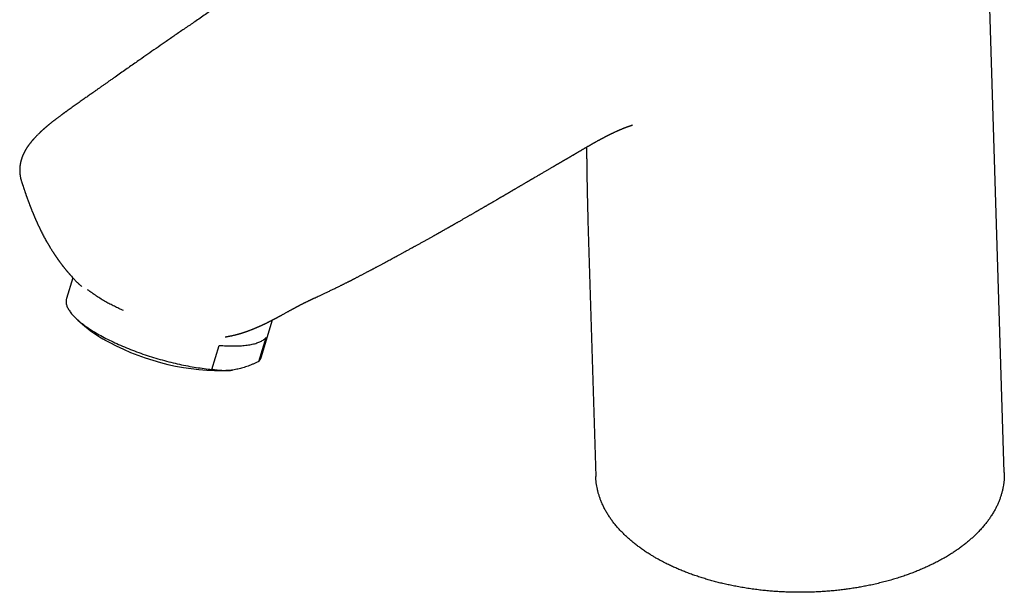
# Model space of a CAD drawing. Header units: millimetres. Extents: x 8 to 787, y 12 to 760.
# Tile 13 of 30: x 529 to 646, y 189 to 257. Entities that reach past the tile are written whole.
import ezdxf

# ---------------------------------------------------------------- set-up
doc = ezdxf.new("R2010")
doc.units = ezdxf.units.MM

msp = doc.modelspace()

# ---------------------------------------------------------------- linework, layer by layer
at = {"color": 7, "linetype": 'Continuous', "lineweight": 30}
for p, q in [((645.61, 203.62), (643.16, 283.08)), ((529.66, 237.96), (529.67, 237.94)), ((596.48, 233.37), (597.41, 203.13)), ((535.7, 226.59), (534.96, 224.13)), ((535.18, 227.19), (535.17, 227.2)), ((536.52, 225.77), (536.51, 225.78)), ((562.15, 223.18), (562.14, 223.17)), ((536.31, 221.59), (537.13, 220.87)), ((557.92, 217.17), (559.27, 221.61)), ((554.13, 219.69), (554.15, 219.69)), ((552.11, 215.78), (552.97, 218.61)), ((557.66, 216.71), (558.52, 219.54)), ((554.31, 215.66), (554.49, 215.68))]:
    msp.add_line(p, q, dxfattribs=at)
at = {"color": 7, "linetype": 'Continuous', "lineweight": 30, "flags": 128}
for points in [[(534.96, 224.13), (534.95, 224.09), (534.93, 224.01), (534.92, 223.93), (534.91, 223.85), (534.91, 223.76), (534.91, 223.68), (534.92, 223.59), (534.94, 223.5), (534.96, 223.41), (534.99, 223.32), (535.02, 223.23), (535.06, 223.13), (535.11, 223.04), (535.15, 222.94), (535.21, 222.85), (535.27, 222.75), (535.34, 222.65), (535.41, 222.55), (535.48, 222.45), (535.57, 222.34), (535.65, 222.24), (535.75, 222.14), (535.85, 222.03), (535.95, 221.93), (536.06, 221.82), (536.17, 221.71), (536.29, 221.61), (536.41, 221.5), (536.54, 221.39), (536.67, 221.28), (536.81, 221.18), (536.95, 221.07), (537.1, 220.96), (537.25, 220.85), (537.41, 220.74), (537.57, 220.63), (537.73, 220.52), (537.9, 220.41), (538.08, 220.3), (538.25, 220.19), (538.43, 220.09), (538.62, 219.98), (538.81, 219.87), (539, 219.76), (539.2, 219.65), (539.4, 219.55), (539.6, 219.44), (539.81, 219.34), (540.02, 219.23), (540.23, 219.13), (540.45, 219.02), (540.67, 218.92), (540.89, 218.82), (541.11, 218.72), (541.34, 218.62), (541.57, 218.52), (541.8, 218.42), (542.04, 218.32), (542.27, 218.23), (542.51, 218.13), (542.75, 218.04), (542.99, 217.95), (543.24, 217.86), (543.48, 217.77), (543.73, 217.68), (543.98, 217.59), (544.23, 217.51), (544.48, 217.42), (544.73, 217.34), (544.98, 217.26), (545.24, 217.18), (545.49, 217.11), (545.74, 217.03), (546, 216.96), (546.25, 216.89), (546.51, 216.82), (546.76, 216.75), (547.02, 216.68), (547.27, 216.62), (547.53, 216.56), (547.78, 216.5), (548.03, 216.44), (548.28, 216.38), (548.53, 216.33), (548.78, 216.27), (549.03, 216.23), (549.28, 216.18), (549.53, 216.13), (549.77, 216.09), (550.01, 216.05), (550.26, 216.01), (550.5, 215.97), (550.73, 215.94), (550.97, 215.91), (551.2, 215.88), (551.43, 215.85), (551.66, 215.82), (551.89, 215.8), (552.11, 215.78)], [(552.97, 218.61), (553.19, 218.6), (553.41, 218.58), (553.62, 218.57), (553.84, 218.56), (554.05, 218.55), (554.25, 218.54), (554.46, 218.54), (554.66, 218.54), (554.85, 218.54), (555.04, 218.54), (555.23, 218.55), (555.41, 218.56), (555.59, 218.57), (555.77, 218.58), (555.94, 218.6), (556.11, 218.62), (556.27, 218.64), (556.43, 218.66), (556.59, 218.69), (556.74, 218.72), (556.88, 218.75), (557.02, 218.78), (557.16, 218.81), (557.29, 218.85), (557.41, 218.89), (557.53, 218.93), (557.65, 218.98), (557.76, 219.02), (557.87, 219.07), (557.97, 219.12), (558.06, 219.18), (558.15, 219.23), (558.23, 219.29), (558.31, 219.35), (558.39, 219.41), (558.45, 219.47), (558.52, 219.54)]]:
    msp.add_lwpolyline(points, dxfattribs=at)
at = {"color": 7, "linetype": 'Continuous', "lineweight": 30}
for centre, radius, start, end in [((546.55, 232.08), 14.65, 229.9636, 243.445), ((553.27, 243.66), 28.02, 241.74, 272.1165), ((556.77, 217.53), 1.21, 317.2578, 342.7762)]:
    msp.add_arc(centre, radius, start, end, dxfattribs=at)
for points, knots in [([(594.07, 285.84), (594.03, 285.81), (593.96, 285.76), (593.86, 285.69), (593.77, 285.62), (593.68, 285.55), (593.58, 285.48), (593.49, 285.42), (593.4, 285.36), (593.33, 285.31), (593.26, 285.26), (593.21, 285.22), (593.16, 285.19), (593.12, 285.16), (593.08, 285.13), (593.04, 285.11), (593, 285.08), (592.96, 285.05), (592.9, 285.01), (592.83, 284.96), (592.73, 284.9), (592.6, 284.81), (592.46, 284.72), (592.31, 284.62), (592.13, 284.5), (591.95, 284.38), (591.76, 284.26), (591.56, 284.13), (591.36, 284.01), (591.16, 283.88), (590.95, 283.75), (590.74, 283.61), (590.52, 283.48), (590.31, 283.34), (590.01, 283.15), (589.63, 282.91), (589.16, 282.62), (588.65, 282.29), (588.09, 281.94), (587.49, 281.55), (586.88, 281.16), (586.3, 280.79), (585.76, 280.44), (585.26, 280.11), (584.75, 279.78), (584.21, 279.44), (583.65, 279.07), (583.07, 278.7), (582.5, 278.33), (581.94, 277.97), (581.4, 277.62), (580.84, 277.26), (580.28, 276.9), (579.72, 276.53), (579.27, 276.24), (578.95, 276.03), (578.74, 275.9), (578.54, 275.76), (578.34, 275.64), (578.16, 275.52), (577.99, 275.41), (577.83, 275.31), (577.68, 275.21), (577.55, 275.13), (577.43, 275.05), (577.32, 274.98), (577.24, 274.92), (577.16, 274.87), (577.1, 274.83), (577.03, 274.78), (576.95, 274.73), (576.87, 274.68), (576.77, 274.61), (576.65, 274.54), (576.51, 274.45), (576.35, 274.35), (576.18, 274.24), (576, 274.12), (575.81, 273.99), (575.59, 273.85), (575.36, 273.7), (575.11, 273.54), (574.86, 273.37), (574.6, 273.21), (574.18, 272.93), (573.57, 272.54), (572.79, 272.03), (572.1, 271.58), (571.52, 271.2), (571.03, 270.88), (570.55, 270.56), (570.08, 270.25), (569.63, 269.96), (569.19, 269.67), (568.77, 269.39), (568.36, 269.12), (567.96, 268.86), (567.58, 268.61), (567.21, 268.36), (566.85, 268.12), (566.5, 267.89), (566.17, 267.67), (565.84, 267.45), (565.51, 267.24), (565.18, 267.02), (564.8, 266.76), (564.35, 266.46), (563.84, 266.12), (563.32, 265.78), (562.79, 265.42), (562.27, 265.07), (561.74, 264.72), (561.23, 264.38), (560.7, 264.02), (560.17, 263.66), (559.63, 263.3), (559.09, 262.94), (558.23, 262.36), (557.05, 261.56), (555.83, 260.73), (554.88, 260.09), (554.2, 259.63), (553.53, 259.17), (552.85, 258.71), (552.18, 258.25), (551.53, 257.8), (550.88, 257.36), (550.27, 256.93), (549.68, 256.53), (549.12, 256.14), (548.57, 255.77), (548.03, 255.4), (547.5, 255.03), (546.99, 254.67), (546.33, 254.22), (545.52, 253.66), (544.56, 252.99), (543.73, 252.41), (543.01, 251.91), (542.41, 251.49), (541.79, 251.06), (541.17, 250.62), (540.64, 250.25), (540.21, 249.95), (539.9, 249.73), (539.59, 249.51), (539.28, 249.3), (538.99, 249.09), (538.71, 248.89), (538.43, 248.69), (538.18, 248.51), (537.95, 248.35), (537.74, 248.21), (537.54, 248.07), (537.34, 247.92), (537.14, 247.78), (536.92, 247.63), (536.69, 247.46), (536.46, 247.3), (536.23, 247.14), (536, 246.97), (535.76, 246.8), (535.52, 246.63), (535.28, 246.46), (535.09, 246.33), (534.95, 246.23), (534.86, 246.17), (534.78, 246.1), (534.7, 246.05), (534.64, 246), (534.59, 245.97), (534.54, 245.93), (534.49, 245.89), (534.43, 245.85), (534.37, 245.81), (534.29, 245.75), (534.2, 245.68), (534.09, 245.6), (533.98, 245.52), (533.88, 245.44), (533.78, 245.37), (533.7, 245.3), (533.61, 245.24), (533.53, 245.18), (533.47, 245.13), (533.43, 245.1), (533.39, 245.07), (533.36, 245.05), (533.33, 245.02), (533.28, 244.98), (533.22, 244.94), (533.15, 244.88), (533.08, 244.82), (533.01, 244.76), (532.94, 244.71), (532.88, 244.66), (532.83, 244.62), (532.77, 244.57), (532.71, 244.52), (532.64, 244.46), (532.59, 244.42), (532.54, 244.38), (532.49, 244.33), (532.44, 244.28), (532.37, 244.23), (532.3, 244.17), (532.24, 244.11), (532.17, 244.05), (532.11, 243.99), (532.06, 243.94), (532.01, 243.9), (531.97, 243.87), (531.93, 243.83), (531.89, 243.79), (531.85, 243.75), (531.8, 243.7), (531.75, 243.65), (531.67, 243.58), (531.58, 243.48), (531.47, 243.38), (531.38, 243.28), (531.31, 243.21), (531.25, 243.15), (531.21, 243.1), (531.17, 243.06), (531.13, 243.01), (531.09, 242.97), (531.04, 242.91), (530.98, 242.85), (530.93, 242.78), (530.87, 242.72), (530.82, 242.66), (530.78, 242.6), (530.74, 242.55), (530.7, 242.5), (530.65, 242.44), (530.61, 242.39), (530.57, 242.34), (530.54, 242.29), (530.5, 242.24), (530.47, 242.19), (530.43, 242.13), (530.38, 242.07), (530.34, 242.01), (530.3, 241.95), (530.26, 241.88), (530.22, 241.81), (530.18, 241.75), (530.13, 241.68), (530.1, 241.61), (530.06, 241.55), (530.04, 241.5), (530.01, 241.46), (529.99, 241.41), (529.96, 241.36), (529.94, 241.31), (529.92, 241.27), (529.89, 241.22), (529.87, 241.16), (529.83, 241.09), (529.8, 241.01), (529.77, 240.94), (529.74, 240.86), (529.71, 240.78), (529.69, 240.71), (529.66, 240.64), (529.64, 240.57), (529.62, 240.5), (529.6, 240.43), (529.57, 240.33), (529.54, 240.22), (529.52, 240.09), (529.5, 239.97), (529.48, 239.85), (529.46, 239.73), (529.45, 239.64), (529.45, 239.56), (529.44, 239.49), (529.44, 239.41), (529.44, 239.34), (529.44, 239.26), (529.44, 239.19), (529.44, 239.12), (529.45, 239.05), (529.45, 238.98), (529.46, 238.91), (529.46, 238.84), (529.47, 238.78), (529.48, 238.71), (529.49, 238.63), (529.51, 238.53), (529.53, 238.44), (529.54, 238.35), (529.56, 238.28), (529.58, 238.21), (529.6, 238.13), (529.63, 238.04), (529.65, 237.97), (529.66, 237.94)], [0, 0, 0, 0, 0.001906, 0.003339, 0.004797, 0.006279, 0.007786, 0.00925, 0.010561, 0.01172, 0.012727, 0.01358, 0.014282, 0.014895, 0.015466, 0.015993, 0.016478, 0.017262, 0.018055, 0.018915, 0.02057, 0.022426, 0.024484, 0.026744, 0.029208, 0.031875, 0.034747, 0.037427, 0.040262, 0.043181, 0.046129, 0.049104, 0.052107, 0.055137, 0.058195, 0.064688, 0.0713, 0.07803, 0.086366, 0.094878, 0.103565, 0.112429, 0.119517, 0.126713, 0.134011, 0.141251, 0.149709, 0.157995, 0.166107, 0.174045, 0.18181, 0.189402, 0.197699, 0.205778, 0.21364, 0.216669, 0.219664, 0.222612, 0.225403, 0.228014, 0.230445, 0.232696, 0.234767, 0.236658, 0.238368, 0.239898, 0.241248, 0.242182, 0.243086, 0.24408, 0.245166, 0.246348, 0.247649, 0.24946, 0.251465, 0.253664, 0.256057, 0.258644, 0.261425, 0.264399, 0.267891, 0.271475, 0.275081, 0.278709, 0.28236, 0.293358, 0.304555, 0.315949, 0.322882, 0.329885, 0.336832, 0.343585, 0.350141, 0.356391, 0.362453, 0.368326, 0.37401, 0.379605, 0.385003, 0.390207, 0.395215, 0.400028, 0.404648, 0.409354, 0.414153, 0.419044, 0.426194, 0.433534, 0.441063, 0.448782, 0.456691, 0.464046, 0.471558, 0.479226, 0.487046, 0.494918, 0.502811, 0.510723, 0.532583, 0.554591, 0.564464, 0.574366, 0.584298, 0.594259, 0.604161, 0.613871, 0.62339, 0.632716, 0.641178, 0.649475, 0.657607, 0.665575, 0.673378, 0.681027, 0.688668, 0.702779, 0.717022, 0.731398, 0.740165, 0.74914, 0.758325, 0.76772, 0.777324, 0.782117, 0.786896, 0.791553, 0.796087, 0.800498, 0.804785, 0.808949, 0.81299, 0.816172, 0.819274, 0.822294, 0.825247, 0.82832, 0.831577, 0.835018, 0.838642, 0.841982, 0.845465, 0.849091, 0.852858, 0.856289, 0.859831, 0.861253, 0.862658, 0.863932, 0.865067, 0.865994, 0.866802, 0.867495, 0.868222, 0.86905, 0.869981, 0.871014, 0.872599, 0.874266, 0.875938, 0.877617, 0.878964, 0.880315, 0.881664, 0.882888, 0.883932, 0.88452, 0.88503, 0.885464, 0.885972, 0.886678, 0.887582, 0.888783, 0.889989, 0.891108, 0.892139, 0.893084, 0.893941, 0.894711, 0.895942, 0.897016, 0.897935, 0.898526, 0.899298, 0.900265, 0.90139, 0.902524, 0.903651, 0.904772, 0.905857, 0.906738, 0.907493, 0.908149, 0.908821, 0.909525, 0.910248, 0.911072, 0.912028, 0.913118, 0.915166, 0.91701, 0.918709, 0.92027, 0.921072, 0.921819, 0.922578, 0.923359, 0.924173, 0.925123, 0.926232, 0.927386, 0.928503, 0.929484, 0.930395, 0.931278, 0.932133, 0.933038, 0.933917, 0.93477, 0.935567, 0.936278, 0.937076, 0.938075, 0.939141, 0.94007, 0.941037, 0.942086, 0.94309, 0.944243, 0.945281, 0.946313, 0.947402, 0.94797, 0.948619, 0.949351, 0.950164, 0.950935, 0.951544, 0.952037, 0.953061, 0.95421, 0.955351, 0.956483, 0.95761, 0.958734, 0.95981, 0.960874, 0.961824, 0.962826, 0.963932, 0.965111, 0.966974, 0.968799, 0.970566, 0.972351, 0.973979, 0.975405, 0.976354, 0.977386, 0.978473, 0.979612, 0.980715, 0.981707, 0.98265, 0.983617, 0.98469, 0.985788, 0.98676, 0.987602, 0.988396, 0.989732, 0.991139, 0.992525, 0.993989, 0.994974, 0.996016, 0.997189, 0.998517, 1, 1, 1, 1]), ([(562.14, 223.17), (562.16, 223.18), (562.2, 223.2), (562.26, 223.23), (562.32, 223.26), (562.36, 223.28), (562.39, 223.3), (562.41, 223.31), (562.43, 223.32), (562.46, 223.33), (562.49, 223.35), (562.53, 223.38), (562.59, 223.4), (562.64, 223.43), (562.71, 223.46), (562.79, 223.51), (562.88, 223.55), (562.97, 223.6), (563.05, 223.64), (563.12, 223.67), (563.18, 223.7), (563.26, 223.74), (563.34, 223.78), (563.43, 223.82), (563.52, 223.87), (563.62, 223.92), (563.71, 223.96), (563.79, 224), (563.86, 224.03), (563.91, 224.06), (563.97, 224.08), (564.03, 224.11), (564.11, 224.15), (564.2, 224.19), (564.34, 224.26), (564.54, 224.35), (564.82, 224.48), (565.12, 224.63), (565.45, 224.78), (565.8, 224.94), (566.16, 225.12), (566.54, 225.29), (566.92, 225.48), (567.21, 225.62), (567.43, 225.73), (567.55, 225.79), (567.67, 225.85), (567.8, 225.91), (567.92, 225.98), (568.05, 226.04), (568.17, 226.1), (568.27, 226.15), (568.37, 226.2), (568.45, 226.24), (568.51, 226.27), (568.55, 226.29), (568.57, 226.3), (568.59, 226.31), (568.61, 226.33), (568.64, 226.34), (568.69, 226.36), (568.73, 226.39), (568.79, 226.42), (568.86, 226.45), (568.94, 226.5), (569.05, 226.55), (569.17, 226.61), (569.29, 226.68), (569.42, 226.74), (569.54, 226.81), (569.68, 226.88), (569.81, 226.95), (569.95, 227.02), (570.09, 227.1), (570.23, 227.17), (570.37, 227.24), (570.49, 227.31), (570.62, 227.37), (570.73, 227.43), (570.84, 227.49), (570.93, 227.54), (571.01, 227.58), (571.08, 227.62), (571.14, 227.65), (571.21, 227.68), (571.28, 227.72), (571.37, 227.77), (571.47, 227.83), (571.6, 227.89), (571.74, 227.97), (571.94, 228.07), (572.18, 228.21), (572.47, 228.36), (572.75, 228.51), (573.01, 228.65), (573.27, 228.79), (573.52, 228.92), (573.75, 229.05), (573.95, 229.16), (574.13, 229.26), (574.28, 229.34), (574.43, 229.42), (574.57, 229.5), (574.71, 229.57), (574.86, 229.65), (575.03, 229.75), (575.21, 229.85), (575.39, 229.94), (575.55, 230.03), (575.68, 230.1), (575.76, 230.15), (575.82, 230.18), (575.88, 230.21), (575.96, 230.25), (576.05, 230.31), (576.17, 230.37), (576.3, 230.45), (576.45, 230.53), (576.6, 230.61), (576.81, 230.73), (577.07, 230.87), (577.37, 231.04), (577.66, 231.2), (577.95, 231.36), (578.17, 231.48), (578.32, 231.57), (578.42, 231.62), (578.51, 231.68), (578.61, 231.73), (578.7, 231.78), (578.79, 231.83), (578.87, 231.88), (578.94, 231.91), (578.99, 231.94), (579.03, 231.96), (579.06, 231.98), (579.09, 232), (579.13, 232.02), (579.18, 232.05), (579.24, 232.09), (579.33, 232.13), (579.43, 232.19), (579.54, 232.26), (579.66, 232.32), (579.76, 232.38), (579.87, 232.44), (579.97, 232.5), (580.07, 232.55), (580.15, 232.6), (580.23, 232.64), (580.29, 232.68), (580.34, 232.71), (580.37, 232.73), (580.41, 232.75), (580.45, 232.77), (580.5, 232.8), (580.56, 232.83), (580.63, 232.87), (580.7, 232.91), (580.78, 232.96), (580.87, 233.01), (580.97, 233.07), (581.08, 233.13), (581.19, 233.19), (581.3, 233.26), (581.43, 233.33), (581.56, 233.41), (581.7, 233.49), (581.85, 233.57), (582, 233.66), (582.14, 233.74), (582.29, 233.82), (582.42, 233.9), (582.54, 233.97), (582.67, 234.04), (582.8, 234.12), (582.93, 234.19), (583.05, 234.26), (583.17, 234.33), (583.27, 234.39), (583.37, 234.45), (583.44, 234.49), (583.51, 234.53), (583.58, 234.57), (583.67, 234.62), (583.77, 234.68), (583.89, 234.75), (584.01, 234.82), (584.13, 234.89), (584.24, 234.95), (584.33, 235.01), (584.42, 235.06), (584.5, 235.1), (584.59, 235.16), (584.69, 235.21), (584.79, 235.27), (584.9, 235.34), (584.99, 235.39), (585.07, 235.43), (585.11, 235.46), (585.15, 235.48), (585.17, 235.49), (585.19, 235.51), (585.22, 235.52), (585.26, 235.55), (585.31, 235.57), (585.37, 235.61), (585.45, 235.66), (585.57, 235.73), (585.68, 235.79), (585.77, 235.84), (585.83, 235.88), (585.88, 235.9), (585.91, 235.93), (585.95, 235.95), (585.99, 235.97), (586.03, 236), (586.09, 236.03), (586.17, 236.08), (586.26, 236.13), (586.37, 236.19), (586.46, 236.24), (586.53, 236.28), (586.57, 236.31), (586.6, 236.33), (586.63, 236.35), (586.69, 236.38), (586.76, 236.42), (586.85, 236.47), (586.94, 236.52), (587.02, 236.57), (587.09, 236.61), (587.15, 236.65), (587.2, 236.68), (587.23, 236.7), (587.26, 236.71), (587.28, 236.73), (587.31, 236.74), (587.34, 236.76), (587.39, 236.79), (587.48, 236.84), (587.57, 236.9), (587.66, 236.95), (587.73, 236.99), (587.78, 237.02), (587.83, 237.04), (587.87, 237.07), (587.95, 237.12), (588.04, 237.17), (588.15, 237.24), (588.26, 237.3), (588.35, 237.35), (588.45, 237.41), (588.55, 237.47), (588.66, 237.54), (588.78, 237.61), (588.9, 237.67), (589, 237.73), (589.11, 237.8), (589.21, 237.85), (589.29, 237.9), (589.36, 237.94), (589.43, 237.98), (589.49, 238.02), (589.54, 238.05), (589.6, 238.08), (589.66, 238.12), (589.72, 238.16), (589.79, 238.2), (589.86, 238.24), (589.93, 238.28), (589.99, 238.31), (590.04, 238.34), (590.1, 238.38), (590.16, 238.41), (590.27, 238.47), (590.4, 238.55), (590.57, 238.65), (590.74, 238.75), (590.91, 238.85), (591.08, 238.95), (591.24, 239.05), (591.4, 239.14), (591.55, 239.22), (591.68, 239.3), (591.82, 239.38), (591.95, 239.46), (592.08, 239.53), (592.2, 239.61), (592.31, 239.67), (592.4, 239.72), (592.47, 239.76), (592.54, 239.8), (592.6, 239.84), (592.66, 239.88), (592.72, 239.91), (592.78, 239.95), (592.85, 239.99), (592.93, 240.03), (593, 240.07), (593.07, 240.11), (593.13, 240.15), (593.2, 240.19), (593.27, 240.23), (593.34, 240.27), (593.41, 240.31), (593.47, 240.35), (593.52, 240.38), (593.56, 240.4), (593.59, 240.42), (593.62, 240.43), (593.66, 240.46), (593.7, 240.48), (593.75, 240.51), (593.79, 240.54), (593.84, 240.56), (593.88, 240.59), (593.92, 240.61), (593.95, 240.62), (593.98, 240.64), (594.01, 240.66), (594.06, 240.69), (594.12, 240.72), (594.17, 240.76), (594.23, 240.79), (594.29, 240.82), (594.34, 240.85), (594.39, 240.88), (594.42, 240.9), (594.46, 240.92), (594.49, 240.94), (594.53, 240.97), (594.59, 241), (594.64, 241.03), (594.7, 241.06), (594.75, 241.09), (594.81, 241.12), (594.85, 241.15), (594.89, 241.18), (594.92, 241.19), (594.96, 241.21), (595, 241.24), (595.04, 241.26), (595.1, 241.3), (595.17, 241.34), (595.24, 241.38), (595.32, 241.43), (595.41, 241.48), (595.5, 241.53), (595.59, 241.58), (595.68, 241.63), (595.76, 241.69), (595.85, 241.74), (595.94, 241.79), (596.03, 241.84), (596.12, 241.9), (596.2, 241.94), (596.28, 241.99), (596.37, 242.04), (596.45, 242.09), (596.53, 242.13), (596.61, 242.18), (596.68, 242.22), (596.75, 242.26), (596.82, 242.3), (596.88, 242.34), (596.94, 242.37), (597.01, 242.41), (597.07, 242.45), (597.13, 242.48), (597.18, 242.51), (597.22, 242.53), (597.26, 242.55), (597.29, 242.57), (597.32, 242.59), (597.36, 242.61), (597.4, 242.63), (597.44, 242.66), (597.51, 242.7), (597.61, 242.75), (597.7, 242.8), (597.79, 242.85), (597.87, 242.89), (597.94, 242.93), (598.01, 242.97), (598.08, 243.01), (598.14, 243.04), (598.18, 243.06), (598.2, 243.07), (598.22, 243.08), (598.25, 243.1), (598.28, 243.11), (598.3, 243.12), (598.33, 243.14), (598.35, 243.15), (598.38, 243.16), (598.4, 243.17), (598.42, 243.18), (598.44, 243.2), (598.47, 243.21), (598.5, 243.23), (598.52, 243.24), (598.55, 243.25), (598.58, 243.27), (598.61, 243.28), (598.64, 243.3), (598.67, 243.32), (598.71, 243.33), (598.74, 243.35), (598.78, 243.37), (598.83, 243.39), (598.88, 243.42), (598.94, 243.45), (599, 243.48), (599.08, 243.52), (599.15, 243.55), (599.23, 243.59), (599.31, 243.63), (599.38, 243.66), (599.46, 243.7), (599.54, 243.74), (599.62, 243.78), (599.72, 243.82), (599.82, 243.87), (599.92, 243.91), (600.02, 243.96), (600.11, 243.99), (600.19, 244.03), (600.26, 244.06), (600.33, 244.09), (600.41, 244.12), (600.47, 244.15), (600.53, 244.18), (600.61, 244.21), (600.69, 244.24), (600.78, 244.28), (600.87, 244.31), (600.96, 244.35), (601.04, 244.38), (601.12, 244.41), (601.18, 244.43), (601.22, 244.44), (601.24, 244.45), (601.26, 244.46), (601.28, 244.47), (601.29, 244.47), (601.3, 244.47), (601.31, 244.48), (601.31, 244.48), (601.32, 244.48), (601.34, 244.49), (601.35, 244.49), (601.36, 244.5), (601.37, 244.5), (601.39, 244.51), (601.4, 244.51), (601.41, 244.51), (601.43, 244.52), (601.44, 244.52), (601.45, 244.53), (601.45, 244.53), (601.46, 244.53), (601.47, 244.53), (601.48, 244.54), (601.49, 244.54), (601.5, 244.54), (601.51, 244.55), (601.52, 244.55), (601.53, 244.55), (601.53, 244.55), (601.54, 244.56), (601.55, 244.56), (601.55, 244.56), (601.56, 244.56), (601.58, 244.57), (601.61, 244.58), (601.65, 244.59), (601.68, 244.6), (601.7, 244.6), (601.72, 244.61), (601.71, 244.61), (601.68, 244.6), (601.67, 244.59), (601.67, 244.59), (601.67, 244.6), (601.68, 244.6), (601.69, 244.6), (601.7, 244.6), (601.7, 244.6), (601.71, 244.61), (601.71, 244.61), (601.72, 244.61), (601.72, 244.61), (601.73, 244.61), (601.73, 244.61), (601.73, 244.61), (601.73, 244.61), (601.73, 244.61), (601.73, 244.61), (601.73, 244.61), (601.73, 244.61), (601.73, 244.61), (601.73, 244.61), (601.74, 244.61), (601.74, 244.61), (601.74, 244.61), (601.74, 244.61), (601.74, 244.61), (601.73, 244.61), (601.73, 244.61), (601.73, 244.61), (601.73, 244.61), (601.73, 244.61)], [0, 0, 0, 0, 0.0012815, 0.0030599, 0.004326, 0.0053174, 0.0060343, 0.0064995, 0.0070015, 0.0076288, 0.0083814, 0.0096122, 0.0109177, 0.0122409, 0.0135819, 0.0160148, 0.0183421, 0.0204941, 0.0224494, 0.02399, 0.0255414, 0.0273871, 0.0295287, 0.0317995, 0.0340458, 0.0362703, 0.0384721, 0.0402571, 0.0417598, 0.0429824, 0.0441715, 0.0455037, 0.0474615, 0.0495203, 0.0516034, 0.0573036, 0.0631811, 0.0702472, 0.0775966, 0.0852292, 0.0931451, 0.1012917, 0.1095875, 0.1180317, 0.1207103, 0.1234035, 0.1261113, 0.1288337, 0.1315707, 0.134322, 0.1369086, 0.1393809, 0.1414632, 0.1431555, 0.1444584, 0.1453718, 0.1457451, 0.1460724, 0.1465962, 0.1473259, 0.1482611, 0.1493377, 0.1505096, 0.1517767, 0.1539601, 0.1563784, 0.1590313, 0.1619185, 0.1645518, 0.1673535, 0.1703234, 0.1734613, 0.1766249, 0.1796171, 0.182922, 0.1859875, 0.1888139, 0.1914015, 0.1941708, 0.1966023, 0.1986962, 0.2004868, 0.2020585, 0.2034233, 0.2046794, 0.2063244, 0.2083579, 0.2107797, 0.2135895, 0.2167868, 0.2203713, 0.2271521, 0.2336252, 0.2397914, 0.2460582, 0.2519742, 0.2575403, 0.262757, 0.267625, 0.2714157, 0.274965, 0.2782924, 0.2814933, 0.2845805, 0.2875541, 0.2919978, 0.2961616, 0.300046, 0.3038901, 0.3073895, 0.3086609, 0.3098749, 0.31122, 0.3128389, 0.3151231, 0.3177949, 0.3208541, 0.3243005, 0.327925, 0.3314676, 0.3387809, 0.3457157, 0.3522726, 0.3586616, 0.3652664, 0.3674102, 0.3695766, 0.3717655, 0.373977, 0.3762108, 0.3783098, 0.3801424, 0.3817087, 0.3827525, 0.3836321, 0.3843473, 0.3849947, 0.3858867, 0.3870473, 0.3884763, 0.3901737, 0.3928159, 0.3954917, 0.3980927, 0.4006189, 0.4030704, 0.4054471, 0.4076197, 0.4096436, 0.4113787, 0.4128226, 0.4139755, 0.4146328, 0.4154035, 0.4163818, 0.4175677, 0.4189611, 0.4205316, 0.4222854, 0.4240297, 0.4257102, 0.4285526, 0.4311916, 0.4336274, 0.4359185, 0.4390811, 0.4421452, 0.44538, 0.4488435, 0.4524413, 0.4557977, 0.4591439, 0.4622291, 0.465056, 0.4679506, 0.4710388, 0.4742988, 0.4769061, 0.4795977, 0.4822614, 0.4845853, 0.4861601, 0.4875758, 0.4891779, 0.4910194, 0.4937682, 0.4966903, 0.4995125, 0.5022344, 0.5048148, 0.5070431, 0.5089448, 0.5108586, 0.5129991, 0.5152613, 0.5176523, 0.5202119, 0.5229441, 0.5243066, 0.5253903, 0.5261838, 0.5266877, 0.5271483, 0.5277635, 0.5286868, 0.5298248, 0.5311773, 0.5327147, 0.5359717, 0.5394384, 0.5408576, 0.5422667, 0.5433856, 0.5441633, 0.5448477, 0.54577, 0.5469329, 0.5483307, 0.5497699, 0.5524393, 0.5548997, 0.5571416, 0.55909, 0.5597708, 0.5604039, 0.5610691, 0.5619619, 0.5641989, 0.5663848, 0.5684099, 0.5702742, 0.5719756, 0.5734577, 0.5745599, 0.5754729, 0.5761968, 0.5765378, 0.5770124, 0.5777395, 0.5787193, 0.5812112, 0.5834806, 0.5855243, 0.587292, 0.5884593, 0.589432, 0.5904976, 0.591899, 0.5946575, 0.5973061, 0.5997631, 0.6019767, 0.6042068, 0.6066092, 0.6093186, 0.6123827, 0.6150797, 0.6175397, 0.6199831, 0.6227182, 0.6243479, 0.6260321, 0.6277363, 0.6292163, 0.6304248, 0.6316158, 0.6330458, 0.634662, 0.6363165, 0.6380352, 0.639717, 0.6411428, 0.6423117, 0.643582, 0.6451008, 0.6467666, 0.6513256, 0.654767, 0.6589875, 0.6634902, 0.6668991, 0.6712967, 0.6753719, 0.6782977, 0.6816579, 0.6849843, 0.6881513, 0.6911884, 0.6942146, 0.6973653, 0.6989708, 0.7006459, 0.7023931, 0.7040426, 0.7053902, 0.7066077, 0.7081288, 0.7099423, 0.7118261, 0.7136122, 0.7152164, 0.7164823, 0.7180323, 0.7200987, 0.7217896, 0.7233897, 0.7248921, 0.7261804, 0.7270126, 0.7276866, 0.7283864, 0.7293464, 0.7304115, 0.7315203, 0.7326289, 0.7337372, 0.734807, 0.7356851, 0.7363555, 0.7369323, 0.7378356, 0.7389754, 0.7403458, 0.7417701, 0.7431672, 0.744537, 0.7458035, 0.7469369, 0.7478062, 0.7484632, 0.7492694, 0.7502944, 0.7515386, 0.7529201, 0.7542654, 0.7555689, 0.7568084, 0.7579979, 0.7589531, 0.7596021, 0.7603043, 0.7612179, 0.7623612, 0.7637352, 0.7653364, 0.7671337, 0.7690032, 0.7710441, 0.7732521, 0.7753561, 0.7772267, 0.7795821, 0.7816793, 0.7837406, 0.7861333, 0.7883375, 0.7902102, 0.7921774, 0.7944751, 0.7964798, 0.7986516, 0.8005833, 0.8024516, 0.8042596, 0.8059288, 0.8077255, 0.8093207, 0.8110415, 0.8128506, 0.8145142, 0.8161031, 0.8170352, 0.8178592, 0.8186252, 0.8197111, 0.8208749, 0.8218731, 0.8227118, 0.8249183, 0.8278196, 0.8306416, 0.8334167, 0.835663, 0.8378033, 0.8400726, 0.8420145, 0.8442707, 0.8450475, 0.8457702, 0.8464584, 0.847306, 0.8483296, 0.8491864, 0.8498431, 0.8506199, 0.8515092, 0.8522227, 0.8526937, 0.8533738, 0.854361, 0.8552492, 0.855932, 0.8567042, 0.8576459, 0.8585501, 0.8594281, 0.8603523, 0.8613945, 0.8623223, 0.8630623, 0.8648096, 0.86631, 0.8679374, 0.869694, 0.8714971, 0.8741289, 0.8761082, 0.8782226, 0.8802235, 0.8823985, 0.8845131, 0.8870017, 0.8892686, 0.8924396, 0.8950804, 0.8977901, 0.9004816, 0.9022287, 0.9042723, 0.9064839, 0.9084646, 0.9102044, 0.9118657, 0.9137952, 0.9162782, 0.9185636, 0.9214286, 0.923735, 0.9260811, 0.928314, 0.93066, 0.9312215, 0.9318999, 0.9327305, 0.9335663, 0.9342102, 0.9349507, 0.9357562, 0.9367893, 0.937932, 0.9388642, 0.9396427, 0.9405343, 0.9415956, 0.9426512, 0.9434954, 0.9443179, 0.9453297, 0.9464705, 0.9472473, 0.9478506, 0.9484331, 0.9490898, 0.9500114, 0.9510237, 0.9517466, 0.9523709, 0.9530142, 0.9538608, 0.9548334, 0.955921, 0.9568229, 0.9575799, 0.9583512, 0.960368, 0.9618444, 0.9635954, 0.9651297, 0.966274, 0.96738, 0.968313, 0.9693381, 0.9703518, 0.9712958, 0.9721006, 0.9728044, 0.9736007, 0.9747141, 0.975779, 0.9766023, 0.9773424, 0.978413, 0.9797479, 0.9811852, 0.982335, 0.9833546, 0.9844345, 0.9856397, 0.987049, 0.9882805, 0.9893287, 0.990211, 0.9911124, 0.9922137, 0.9934671, 0.9947159, 0.9957275, 0.9966234, 0.9975296, 0.9985637, 0.9998232, 1, 1, 1, 1]), ([(596.32, 242.01), (596.32, 242.01), (596.32, 242), (596.32, 241.97), (596.32, 241.93), (596.32, 241.88), (596.32, 241.83), (596.32, 241.79), (596.32, 241.76), (596.32, 241.73), (596.32, 241.69), (596.32, 241.65), (596.32, 241.59), (596.32, 241.52), (596.32, 241.47), (596.32, 241.42), (596.32, 241.39), (596.33, 241.37), (596.33, 241.33), (596.33, 241.3), (596.33, 241.25), (596.33, 241.21), (596.33, 241.17), (596.33, 241.12), (596.33, 241.06), (596.33, 240.98), (596.33, 240.9), (596.33, 240.82), (596.33, 240.74), (596.33, 240.66), (596.34, 240.57), (596.34, 240.47), (596.34, 240.34), (596.34, 240.2), (596.34, 240.05), (596.34, 239.91), (596.35, 239.79), (596.35, 239.67), (596.35, 239.56), (596.35, 239.45), (596.35, 239.34), (596.35, 239.22), (596.36, 239.09), (596.36, 238.94), (596.36, 238.8), (596.36, 238.65), (596.37, 238.51), (596.37, 238.36), (596.37, 238.21), (596.37, 238.06), (596.37, 237.91), (596.38, 237.77), (596.38, 237.56), (596.39, 237.26), (596.39, 236.87), (596.4, 236.47), (596.41, 236.06), (596.42, 235.66), (596.43, 235.34), (596.43, 235.09), (596.44, 234.92), (596.44, 234.74), (596.45, 234.58), (596.45, 234.41), (596.46, 234.23), (596.46, 234.02), (596.47, 233.86), (596.47, 233.74), (596.47, 233.67), (596.48, 233.62), (596.48, 233.58), (596.48, 233.55), (596.48, 233.52), (596.48, 233.47), (596.48, 233.41), (596.48, 233.37), (596.48, 233.35)], [0, 0, 0, 0, 0.00005, 0.004696, 0.00986, 0.016124, 0.022487, 0.027487, 0.031098, 0.034766, 0.038915, 0.043605, 0.051026, 0.059847, 0.067791, 0.071715, 0.075248, 0.078743, 0.082275, 0.086696, 0.092141, 0.097964, 0.102618, 0.106053, 0.115184, 0.125226, 0.134817, 0.14434, 0.153874, 0.16342, 0.173184, 0.18373, 0.201138, 0.218144, 0.235134, 0.252558, 0.267157, 0.280239, 0.293209, 0.306204, 0.319225, 0.332272, 0.348156, 0.365509, 0.382397, 0.399206, 0.416351, 0.433499, 0.450685, 0.468573, 0.485077, 0.500953, 0.51683, 0.558942, 0.603556, 0.649052, 0.694447, 0.739982, 0.783837, 0.80348, 0.823345, 0.843238, 0.861376, 0.880124, 0.899168, 0.924173, 0.94866, 0.955878, 0.963488, 0.971254, 0.974115, 0.977036, 0.980997, 0.986144, 0.992478, 1, 1, 1, 1]), ([(529.66, 237.93), (529.66, 237.93), (529.67, 237.89), (529.69, 237.83), (529.72, 237.75), (529.74, 237.69), (529.76, 237.64), (529.78, 237.58), (529.8, 237.51), (529.83, 237.43), (529.86, 237.34), (529.89, 237.25), (529.92, 237.15), (529.95, 237.05), (529.99, 236.93), (530.04, 236.81), (530.07, 236.7), (530.1, 236.62), (530.12, 236.56), (530.15, 236.48), (530.18, 236.4), (530.21, 236.31), (530.23, 236.24), (530.26, 236.18), (530.28, 236.13), (530.29, 236.08), (530.31, 236.03), (530.33, 235.98), (530.35, 235.92), (530.38, 235.85), (530.4, 235.77), (530.43, 235.7), (530.45, 235.63), (530.47, 235.58), (530.49, 235.53), (530.51, 235.48), (530.53, 235.42), (530.56, 235.34), (530.6, 235.25), (530.63, 235.16), (530.66, 235.08), (530.69, 235), (530.72, 234.93), (530.75, 234.85), (530.78, 234.77), (530.82, 234.69), (530.85, 234.59), (530.89, 234.5), (530.93, 234.41), (530.96, 234.32), (531, 234.24), (531.03, 234.17), (531.06, 234.09), (531.09, 234.02), (531.12, 233.94), (531.15, 233.87), (531.18, 233.8), (531.2, 233.74), (531.23, 233.69), (531.25, 233.64), (531.27, 233.59), (531.3, 233.53), (531.32, 233.47), (531.35, 233.41), (531.37, 233.35), (531.4, 233.29), (531.43, 233.22), (531.46, 233.16), (531.49, 233.1), (531.5, 233.07), (531.52, 233.03), (531.54, 232.99), (531.56, 232.95), (531.58, 232.89), (531.62, 232.82), (531.65, 232.74), (531.69, 232.66), (531.73, 232.59), (531.76, 232.51), (531.82, 232.39), (531.9, 232.22), (532.01, 232.01), (532.12, 231.78), (532.24, 231.55), (532.36, 231.32), (532.48, 231.11), (532.57, 230.94), (532.63, 230.84), (532.66, 230.79), (532.69, 230.74), (532.72, 230.69), (532.75, 230.64), (532.77, 230.6), (532.8, 230.55), (532.82, 230.51), (532.85, 230.47), (532.87, 230.43), (532.89, 230.4), (532.91, 230.36), (532.94, 230.31), (532.96, 230.27), (533, 230.21), (533.05, 230.13), (533.11, 230.03), (533.17, 229.93), (533.24, 229.82), (533.3, 229.73), (533.35, 229.65), (533.39, 229.59), (533.43, 229.53), (533.47, 229.46), (533.52, 229.4), (533.56, 229.33), (533.59, 229.28), (533.62, 229.24), (533.64, 229.21), (533.66, 229.19), (533.68, 229.16), (533.7, 229.12), (533.73, 229.08), (533.75, 229.04), (533.78, 229.01), (533.8, 228.98), (533.82, 228.95), (533.84, 228.91), (533.87, 228.88), (533.89, 228.85), (533.9, 228.83), (533.92, 228.8), (533.95, 228.76), (533.98, 228.72), (534.01, 228.68), (534.03, 228.65), (534.05, 228.62), (534.07, 228.59), (534.1, 228.55), (534.13, 228.51), (534.16, 228.47), (534.19, 228.43), (534.23, 228.38), (534.26, 228.34), (534.28, 228.3), (534.31, 228.27), (534.34, 228.23), (534.38, 228.18), (534.41, 228.13), (534.44, 228.1), (534.46, 228.07), (534.48, 228.04), (534.51, 228.01), (534.54, 227.97), (534.56, 227.93), (534.6, 227.9), (534.63, 227.85), (534.67, 227.8), (534.7, 227.76), (534.74, 227.71), (534.78, 227.67), (534.81, 227.62), (534.85, 227.58), (534.88, 227.53), (534.92, 227.49), (534.96, 227.44), (535, 227.4), (535.03, 227.36), (535.06, 227.32), (535.09, 227.29), (535.12, 227.25), (535.14, 227.23), (535.16, 227.21), (535.17, 227.2)], [0, 0, 0, 0, 0.001888, 0.010226, 0.017304, 0.023121, 0.027767, 0.032267, 0.039631, 0.047353, 0.055013, 0.064409, 0.073291, 0.082894, 0.09316, 0.105233, 0.117105, 0.122689, 0.128142, 0.135048, 0.143702, 0.151476, 0.158164, 0.163789, 0.168686, 0.173201, 0.177045, 0.181503, 0.187263, 0.194075, 0.201735, 0.208324, 0.214365, 0.21932, 0.223516, 0.228041, 0.232941, 0.240782, 0.248981, 0.257496, 0.264893, 0.27135, 0.279208, 0.285532, 0.292569, 0.300615, 0.309381, 0.318209, 0.326681, 0.334361, 0.34161, 0.348558, 0.355445, 0.361791, 0.368848, 0.37595, 0.382408, 0.387131, 0.391153, 0.396103, 0.401402, 0.406442, 0.41123, 0.417107, 0.422788, 0.428306, 0.434142, 0.441037, 0.445538, 0.449104, 0.451834, 0.455041, 0.45911, 0.463535, 0.471614, 0.478677, 0.485499, 0.492706, 0.499109, 0.506444, 0.524908, 0.544937, 0.565995, 0.586797, 0.607494, 0.627805, 0.647017, 0.651752, 0.656163, 0.660616, 0.666245, 0.670643, 0.674051, 0.677665, 0.682087, 0.686264, 0.68906, 0.691693, 0.69571, 0.70044, 0.704302, 0.707759, 0.717086, 0.725589, 0.736709, 0.745118, 0.755446, 0.76147, 0.767551, 0.772924, 0.779165, 0.786551, 0.79121, 0.797941, 0.800824, 0.802871, 0.805194, 0.807972, 0.811299, 0.815253, 0.819246, 0.822303, 0.824661, 0.827847, 0.831714, 0.834845, 0.837055, 0.839417, 0.842045, 0.845408, 0.849713, 0.853948, 0.856965, 0.859283, 0.862098, 0.865294, 0.870076, 0.874004, 0.877698, 0.882953, 0.887013, 0.890096, 0.893309, 0.897305, 0.902318, 0.907106, 0.910458, 0.912927, 0.91556, 0.918916, 0.922803, 0.925906, 0.929584, 0.934261, 0.939256, 0.943603, 0.947396, 0.952579, 0.957443, 0.96147, 0.965312, 0.970631, 0.975511, 0.979518, 0.982816, 0.987164, 0.991423, 0.993713, 0.996756, 1, 1, 1, 1]), ([(535.18, 227.19), (535.19, 227.17), (535.22, 227.13), (535.26, 227.09), (535.29, 227.06), (535.31, 227.03), (535.33, 227.01), (535.38, 226.95), (535.48, 226.84), (535.62, 226.69), (535.76, 226.53), (535.88, 226.41), (535.99, 226.3), (536.08, 226.2), (536.16, 226.12), (536.24, 226.04), (536.32, 225.96), (536.39, 225.89), (536.45, 225.83), (536.49, 225.8), (536.51, 225.78)], [0, 0, 0, 0, 0.038529, 0.068156, 0.088895, 0.104519, 0.12054, 0.137001, 0.216203, 0.360283, 0.448878, 0.537992, 0.628539, 0.686192, 0.745341, 0.805433, 0.863774, 0.915283, 0.962197, 1, 1, 1, 1]), ([(536.52, 225.77), (536.57, 225.72), (536.66, 225.64), (536.74, 225.57), (536.77, 225.54)], [0, 0, 0, 0, 0.613155, 1, 1, 1, 1]), ([(539.59, 223.74), (539.41, 223.86), (539.04, 224.08), (538.5, 224.43), (537.97, 224.79), (537.62, 225.05), (537.45, 225.17)], [0, 0, 0, 0, 0.247186, 0.496534, 0.747606, 1, 1, 1, 1]), ([(541.7, 222.72), (541.51, 222.8), (541.14, 222.96), (540.61, 223.22), (540.09, 223.48), (539.76, 223.65), (539.59, 223.74)], [0, 0, 0, 0, 0.252394, 0.503466, 0.752814, 1, 1, 1, 1]), ([(554.15, 219.69), (554.15, 219.69), (554.19, 219.7), (554.27, 219.72), (554.36, 219.73), (554.45, 219.75), (554.53, 219.77), (554.61, 219.79), (554.7, 219.81), (554.8, 219.83), (554.89, 219.86), (554.98, 219.88), (555.04, 219.89), (555.11, 219.91), (555.17, 219.93), (555.24, 219.95), (555.29, 219.96), (555.34, 219.97), (555.38, 219.99), (555.42, 220), (555.47, 220.01), (555.53, 220.03), (555.58, 220.05), (555.63, 220.06), (555.67, 220.07), (555.72, 220.09), (555.78, 220.11), (555.84, 220.13), (555.91, 220.15), (555.98, 220.17), (556.04, 220.19), (556.1, 220.21), (556.17, 220.24), (556.24, 220.26), (556.31, 220.29), (556.39, 220.32), (556.49, 220.35), (556.59, 220.39), (556.7, 220.43), (556.79, 220.47), (556.87, 220.5), (556.95, 220.53), (557.02, 220.56), (557.08, 220.59), (557.16, 220.62), (557.23, 220.65), (557.29, 220.67), (557.35, 220.7), (557.4, 220.72), (557.45, 220.74), (557.51, 220.77), (557.59, 220.8), (557.66, 220.83), (557.74, 220.87), (557.81, 220.9), (557.88, 220.93), (557.96, 220.97), (558.04, 221.01), (558.12, 221.04), (558.2, 221.08), (558.27, 221.11), (558.34, 221.15), (558.4, 221.18), (558.46, 221.2), (558.5, 221.23), (558.55, 221.25), (558.59, 221.27), (558.64, 221.29), (558.7, 221.32), (558.76, 221.35), (558.82, 221.38), (558.87, 221.41), (558.91, 221.43), (558.95, 221.45), (558.98, 221.47), (559.03, 221.49), (559.07, 221.51), (559.13, 221.54), (559.2, 221.57), (559.27, 221.61), (559.34, 221.65), (559.39, 221.68), (559.44, 221.7), (559.49, 221.73), (559.55, 221.76), (559.61, 221.79), (559.69, 221.83), (559.76, 221.87), (559.85, 221.92), (559.93, 221.96), (560.02, 222.01), (560.11, 222.06), (560.17, 222.09), (560.23, 222.12), (560.28, 222.15), (560.33, 222.18), (560.39, 222.21), (560.47, 222.25), (560.57, 222.31), (560.69, 222.38), (560.82, 222.45), (560.95, 222.52), (561.08, 222.59), (561.19, 222.65), (561.29, 222.71), (561.4, 222.76), (561.5, 222.82), (561.59, 222.87), (561.67, 222.91), (561.72, 222.94), (561.76, 222.96), (561.78, 222.97), (561.8, 222.98), (561.82, 222.99), (561.83, 223), (561.85, 223.01), (561.87, 223.02), (561.9, 223.04), (561.96, 223.07), (562.03, 223.11), (562.09, 223.14), (562.14, 223.17), (562.16, 223.18)], [0, 0, 0, 0, 0.001887, 0.013138, 0.023348, 0.032242, 0.04028, 0.048524, 0.059043, 0.070019, 0.080176, 0.088439, 0.096752, 0.102576, 0.109669, 0.117265, 0.123356, 0.128052, 0.132535, 0.137071, 0.142884, 0.148631, 0.154986, 0.160368, 0.16463, 0.170239, 0.176595, 0.18376, 0.191771, 0.199406, 0.205505, 0.212926, 0.221135, 0.228248, 0.235279, 0.245506, 0.257027, 0.269104, 0.282053, 0.292026, 0.302399, 0.311826, 0.318525, 0.32629, 0.335538, 0.34456, 0.352045, 0.35847, 0.364674, 0.370636, 0.377382, 0.38609, 0.397131, 0.406019, 0.414096, 0.422576, 0.432201, 0.442898, 0.452915, 0.46237, 0.471531, 0.480379, 0.488296, 0.494973, 0.500452, 0.506117, 0.511243, 0.51748, 0.524928, 0.533588, 0.541999, 0.548179, 0.552963, 0.55689, 0.56158, 0.567144, 0.573415, 0.579948, 0.589316, 0.599131, 0.608282, 0.615597, 0.621267, 0.627391, 0.634924, 0.643865, 0.653988, 0.664153, 0.6742, 0.68679, 0.69919, 0.710695, 0.719917, 0.72682, 0.732563, 0.73955, 0.74783, 0.757403, 0.773248, 0.790341, 0.808188, 0.826789, 0.846141, 0.860423, 0.875086, 0.890131, 0.905032, 0.918142, 0.929344, 0.938643, 0.942131, 0.945252, 0.948005, 0.95039, 0.952407, 0.9541, 0.956969, 0.962338, 0.970026, 0.980029, 0.992343, 1, 1, 1, 1]), ([(553.68, 219.61), (553.69, 219.61), (553.71, 219.61), (553.74, 219.62), (553.79, 219.63), (553.82, 219.63), (553.86, 219.64), (553.89, 219.64), (553.92, 219.65), (553.97, 219.66), (554.02, 219.67), (554.06, 219.68), (554.1, 219.68), (554.12, 219.69), (554.13, 219.69)], [0, 0, 0, 0, 0.0194412, 0.1402423, 0.2388985, 0.3212897, 0.3934339, 0.4557636, 0.5318778, 0.6350923, 0.7574188, 0.8551012, 0.9304473, 1, 1, 1, 1]), ([(557.66, 216.71), (557.59, 216.68), (557.42, 216.6), (557.15, 216.47), (556.84, 216.34), (556.54, 216.22), (556.23, 216.11), (555.93, 216.01), (555.63, 215.92), (555.33, 215.84), (555.04, 215.78), (554.74, 215.72), (554.45, 215.68), (554.15, 215.64), (553.88, 215.63), (553.64, 215.62), (553.41, 215.62), (553.19, 215.63), (552.97, 215.65), (552.75, 215.67), (552.53, 215.7), (552.32, 215.74), (552.18, 215.77), (552.11, 215.78)], [0, 0, 0, 0, 0.032291, 0.083608, 0.134946, 0.186354, 0.237787, 0.289404, 0.341052, 0.392196, 0.443374, 0.49655, 0.549765, 0.603096, 0.656465, 0.69924, 0.742034, 0.784879, 0.82774, 0.870772, 0.913818, 0.956903, 1, 1, 1, 1]), ([(645.6, 203.62), (645.61, 203.52), (645.61, 203.28), (645.6, 202.92), (645.57, 202.51), (645.51, 202.13), (645.45, 201.75), (645.36, 201.37), (645.26, 201), (645.14, 200.63), (645, 200.25), (644.84, 199.87), (644.66, 199.5), (644.46, 199.12), (644.23, 198.73), (643.98, 198.34), (643.72, 197.96), (643.43, 197.59), (643.13, 197.22), (642.79, 196.84), (642.43, 196.47), (642.08, 196.12), (641.72, 195.79), (641.37, 195.49), (641, 195.19), (640.62, 194.89), (640.23, 194.6), (639.81, 194.31), (639.37, 194.02), (638.89, 193.73), (638.38, 193.43), (637.85, 193.14), (637.3, 192.86), (636.76, 192.6), (636.24, 192.36), (635.73, 192.14), (635.22, 191.93), (634.69, 191.72), (634.15, 191.52), (633.59, 191.33), (633.01, 191.14), (632.39, 190.95), (631.74, 190.77), (631.07, 190.6), (630.39, 190.43), (629.73, 190.29), (629.1, 190.17), (628.5, 190.05), (627.89, 189.95), (627.28, 189.86), (626.66, 189.78), (626.02, 189.7), (625.36, 189.63), (624.66, 189.58), (623.95, 189.53), (623.22, 189.49), (622.48, 189.47), (621.78, 189.46), (621.11, 189.46), (620.48, 189.47), (619.84, 189.49), (619.21, 189.52), (618.58, 189.56), (617.93, 189.61), (617.27, 189.67), (616.58, 189.75), (615.88, 189.84), (615.16, 189.95), (614.45, 190.07), (613.79, 190.19), (613.16, 190.32), (612.56, 190.45), (611.98, 190.59), (611.4, 190.74), (610.82, 190.9), (610.25, 191.07), (609.68, 191.25), (609.11, 191.44), (608.55, 191.64), (608.01, 191.85), (607.48, 192.06), (606.97, 192.27), (606.47, 192.5), (605.95, 192.74), (605.41, 193.01), (604.93, 193.27), (604.51, 193.5), (604.17, 193.71), (603.78, 193.94), (603.36, 194.21), (602.93, 194.51), (602.51, 194.81), (602.12, 195.11), (601.74, 195.41), (601.37, 195.73), (601.01, 196.05), (600.67, 196.38), (600.34, 196.72), (600.01, 197.08), (599.7, 197.45), (599.4, 197.82), (599.13, 198.2), (598.88, 198.58), (598.64, 198.97), (598.42, 199.37), (598.22, 199.78), (598.05, 200.18), (597.91, 200.55), (597.79, 200.91), (597.68, 201.27), (597.59, 201.64), (597.52, 202), (597.47, 202.38), (597.43, 202.75), (597.42, 203.01), (597.41, 203.13)], [0, 0, 0, 0, 0.0065769, 0.0161385, 0.0252076, 0.0342842, 0.0428726, 0.0514611, 0.0600745, 0.0686879, 0.0775621, 0.0864363, 0.095338, 0.1042396, 0.1139266, 0.1236226, 0.1326789, 0.1417427, 0.1514429, 0.1611431, 0.1708795, 0.1806159, 0.1889805, 0.1973464, 0.205711, 0.2141275, 0.2225455, 0.230962, 0.2400134, 0.2490721, 0.2587671, 0.2684621, 0.2781938, 0.2879255, 0.2962864, 0.3046487, 0.3130096, 0.3214224, 0.3298366, 0.3382494, 0.3472996, 0.3563571, 0.3660501, 0.3757432, 0.3854729, 0.3952026, 0.4035622, 0.4119232, 0.4202827, 0.4286945, 0.4371078, 0.4455196, 0.4545744, 0.4636365, 0.4733339, 0.4830314, 0.4927652, 0.5024989, 0.5108619, 0.5192263, 0.5275893, 0.5360052, 0.5444226, 0.5528384, 0.5619038, 0.5709765, 0.5806851, 0.5903937, 0.6001384, 0.609883, 0.6182549, 0.6266283, 0.6350002, 0.6434255, 0.6518524, 0.6602778, 0.6689449, 0.677612, 0.6863046, 0.6949973, 0.7033718, 0.7117463, 0.7201438, 0.7285414, 0.738345, 0.7481485, 0.7547094, 0.761271, 0.7678319, 0.776902, 0.7859795, 0.7945688, 0.8031581, 0.8117723, 0.8203865, 0.8292616, 0.8381366, 0.8470392, 0.8559417, 0.8656297, 0.8753267, 0.8843836, 0.893448, 0.9031488, 0.9128497, 0.9225867, 0.9323237, 0.9406888, 0.9490552, 0.9574202, 0.9658372, 0.9742557, 0.9826727, 0.9917246, 1, 1, 1, 1])]:
    msp.add_open_spline(points, degree=3, knots=knots, dxfattribs=at)

doc.saveas('drawing.dxf')
